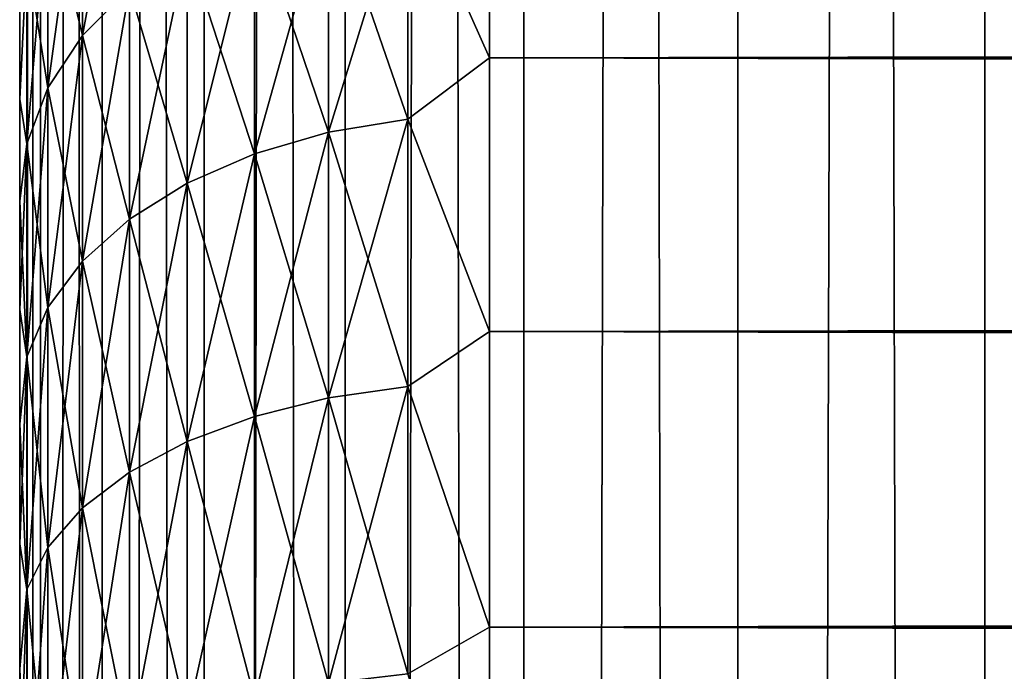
# Model space of a CAD drawing. Extents: x -265 to 265, y 0 to 427.
# Tile 58 of 256: x -265 to -260.81, y 152.92 to 155.7. Entities that reach past the tile are written whole.
import ezdxf

# ---------------------------------------------------------------- set-up
doc = ezdxf.new("R2010")
doc.units = 0
doc.header["$LTSCALE"] = 65.185185
for name, color, linetype in [('18', 7, 'CONTINUOUS'), ('19', 7, 'CONTINUOUS'), ('21', 7, 'CONTINUOUS'), ('35', 7, 'CONTINUOUS'), ('36', 7, 'CONTINUOUS')]:
    doc.layers.add(name, color=color, linetype=linetype)

msp = doc.modelspace()

# ---------------------------------------------------------------- linework, layer by layer
at = {"layer": '18', "color": 7, "linetype": 'CONTINUOUS'}
for points in [[(-265, 155.7654, 21.0244), (-265, 155.3593, 20.5372), (-265, 155.7654, 33.9756), (-265, 155.7654, 21.0244)], [(-265, 155.7654, 33.9756), (-265, 155.3593, 20.5372), (-265, 155.3593, 34.4628), (-265, 155.7654, 33.9756)], [(-265, 155.3593, 20.5372), (-265, 154.9246, 20.0753), (-265, 155.3593, 34.4628), (-265, 155.3593, 20.5372)], [(-265, 155.3593, 34.4628), (-265, 154.9246, 20.0753), (-265, 154.9246, 34.9247), (-265, 155.3593, 34.4628)], [(-265, 154.9246, 20.0753), (-265, 154.4628, 19.6406), (-265, 154.9246, 34.9247), (-265, 154.9246, 20.0753)], [(-265, 154.9246, 34.9247), (-265, 154.4628, 19.6406), (-265, 154.4628, 35.3594), (-265, 154.9246, 34.9247)], [(-265, 154.4628, 19.6406), (-265, 153.9755, 19.2345), (-265, 154.4628, 35.3594), (-265, 154.4628, 19.6406)], [(-265, 154.4628, 35.3594), (-265, 153.9755, 19.2345), (-265, 153.9755, 35.7655), (-265, 154.4628, 35.3594)], [(-265, 153.9755, 19.2345), (-265, 153.4646, 18.8586), (-265, 153.9755, 35.7655), (-265, 153.9755, 19.2345)], [(-265, 153.9755, 35.7655), (-265, 153.4646, 18.8586), (-265, 153.4646, 36.1414), (-265, 153.9755, 35.7655)], [(-265, 153.4646, 18.8586), (-265, 152.932, 18.5143), (-265, 153.4646, 36.1414), (-265, 153.4646, 18.8586)], [(-265, 153.4646, 36.1414), (-265, 152.932, 18.5143), (-265, 152.932, 36.4857), (-265, 153.4646, 36.1414)], [(-265, 152.932, 18.5143), (-265, 152.3795, 18.2027), (-265, 152.932, 36.4857), (-265, 152.932, 18.5143)], [(-265, 152.932, 36.4857), (-265, 152.3795, 18.2027), (-265, 152.3795, 36.7973), (-265, 152.932, 36.4857)]]:
    msp.add_3dface(points, dxfattribs=at)
at = {"layer": '19', "color": 7, "linetype": 'CONTINUOUS'}
for points in [[(-263, 156.5922, 36.078), (-263, 155.5348, 37.0756), (263, 156.5922, 36.078), (-263, 156.5922, 36.078)], [(263, 156.5922, 36.078), (-263, 155.5348, 37.0756), (263, 155.5348, 37.0756), (263, 156.5922, 36.078)], [(-263, 155.5348, 17.9244), (-263, 156.5922, 18.922), (263, 155.5348, 17.9244), (-263, 155.5348, 17.9244)], [(263, 155.5348, 17.9244), (-263, 156.5922, 18.922), (263, 156.5922, 18.922), (263, 155.5348, 17.9244)], [(-263, 155.5348, 37.0756), (-263, 154.3689, 37.9436), (263, 155.5348, 37.0756), (-263, 155.5348, 37.0756)], [(263, 155.5348, 37.0756), (-263, 154.3689, 37.9436), (263, 154.3689, 37.9436), (263, 155.5348, 37.0756)], [(-263, 154.3689, 17.0564), (-263, 155.5348, 17.9244), (263, 154.3689, 17.0564), (-263, 154.3689, 17.0564)], [(263, 154.3689, 17.0564), (-263, 155.5348, 17.9244), (263, 155.5348, 17.9244), (263, 154.3689, 17.0564)], [(-263, 154.3689, 37.9436), (-263, 153.11, 38.6704), (263, 154.3689, 37.9436), (-263, 154.3689, 37.9436)], [(263, 154.3689, 37.9436), (-263, 153.11, 38.6704), (263, 153.11, 38.6704), (263, 154.3689, 37.9436)], [(-263, 153.11, 16.3296), (-263, 154.3689, 17.0564), (263, 153.11, 16.3296), (-263, 153.11, 16.3296)], [(263, 153.11, 16.3296), (-263, 154.3689, 17.0564), (263, 154.3689, 17.0564), (263, 153.11, 16.3296)], [(-263, 153.11, 38.6704), (-263, 151.7753, 39.2462), (263, 153.11, 38.6704), (-263, 153.11, 38.6704)], [(263, 153.11, 38.6704), (-263, 151.7753, 39.2462), (263, 151.7753, 39.2462), (263, 153.11, 38.6704)], [(-263, 151.7753, 15.7538), (-263, 153.11, 16.3296), (263, 151.7753, 15.7538), (-263, 151.7753, 15.7538)], [(263, 151.7753, 15.7538), (-263, 153.11, 16.3296), (263, 153.11, 16.3296), (263, 151.7753, 15.7538)]]:
    msp.add_3dface(points, dxfattribs=at)
at = {"layer": '21', "color": 7, "linetype": 'CONTINUOUS'}
for points in [[(-264.7329, 156.4899, 34.6692), (-264.7329, 155.6307, 35.6307), (-264.533, 156.7135, 34.8475), (-264.7329, 156.4899, 34.6692)], [(-264.533, 156.7135, 34.8475), (-264.7329, 155.6307, 35.6307), (-264.533, 155.8329, 35.8329), (-264.533, 156.7135, 34.8475)], [(-263, 155.5348, 37.0756), (-263, 156.5922, 36.078), (-263.3473, 156.3173, 36.3173), (-263, 155.5348, 37.0756)], [(-263, 156.5922, 18.922), (-263, 155.5348, 17.9244), (-263.3473, 156.3173, 18.6827), (-263, 156.5922, 18.922)], [(-264.7329, 155.6307, 19.3693), (-264.8801, 156.2425, 20.5281), (-264.7329, 156.4899, 20.3308), (-264.7329, 155.6307, 19.3693)], [(-264.8801, 156.2425, 34.4719), (-264.8801, 155.4069, 35.4069), (-264.7329, 156.4899, 34.6692), (-264.8801, 156.2425, 34.4719)], [(-264.7329, 156.4899, 34.6692), (-264.8801, 155.4069, 35.4069), (-264.7329, 155.6307, 35.6307), (-264.7329, 156.4899, 34.6692)], [(-264.7329, 155.6307, 19.3693), (-264.7329, 156.4899, 20.3308), (-264.533, 155.8329, 19.1671), (-264.7329, 155.6307, 19.3693)], [(-263.3473, 155.2747, 17.7509), (-263.6844, 156.2535, 18.7465), (-263.3473, 156.3173, 18.6827), (-263.3473, 155.2747, 17.7509)], [(-263.6844, 156.2535, 36.2535), (-263.6844, 155.2183, 37.1785), (-263.3473, 156.3173, 36.3173), (-263.6844, 156.2535, 36.2535)], [(-263.3473, 156.3173, 36.3173), (-263.6844, 155.2183, 37.1785), (-263.3473, 155.2747, 37.2491), (-263.3473, 156.3173, 36.3173)], [(-263, 155.5348, 37.0756), (-263.3473, 156.3173, 36.3173), (-263.3473, 155.2747, 37.2491), (-263, 155.5348, 37.0756)], [(-263, 155.5348, 17.9244), (-263.3473, 155.2747, 17.7509), (-263.3473, 156.3173, 18.6827), (-263, 155.5348, 17.9244)], [(-264.8801, 155.4069, 19.5931), (-264.97, 155.9789, 20.7383), (-264.8801, 156.2425, 20.5281), (-264.8801, 155.4069, 19.5931)], [(-264.97, 155.9789, 34.2617), (-264.97, 155.1685, 35.1685), (-264.8801, 156.2425, 34.4719), (-264.97, 155.9789, 34.2617)], [(-264.8801, 156.2425, 34.4719), (-264.97, 155.1685, 35.1685), (-264.8801, 155.4069, 35.4069), (-264.8801, 156.2425, 34.4719)], [(-264.8801, 155.4069, 19.5931), (-264.8801, 156.2425, 20.5281), (-264.7329, 155.6307, 19.3693), (-264.8801, 155.4069, 19.5931)], [(-263.6844, 155.2183, 17.8215), (-264.0006, 156.1491, 18.8509), (-263.6844, 156.2535, 18.7465), (-263.6844, 155.2183, 17.8215)], [(-264.0006, 156.1491, 36.1491), (-264.0006, 155.1263, 37.0631), (-263.6844, 156.2535, 36.2535), (-264.0006, 156.1491, 36.1491)], [(-263.6844, 156.2535, 36.2535), (-264.0006, 155.1263, 37.0631), (-263.6844, 155.2183, 37.1785), (-263.6844, 156.2535, 36.2535)], [(-263.6844, 155.2183, 17.8215), (-263.6844, 156.2535, 18.7465), (-263.3473, 155.2747, 17.7509), (-263.6844, 155.2183, 17.8215)], [(-264.0006, 155.1263, 17.9369), (-264.2864, 156.0075, 18.9925), (-264.0006, 156.1491, 18.8509), (-264.0006, 155.1263, 17.9369)], [(-264.2864, 156.0075, 36.0075), (-264.2864, 155.0015, 36.9065), (-264.0006, 156.1491, 36.1491), (-264.2864, 156.0075, 36.0075)], [(-264.0006, 156.1491, 36.1491), (-264.2864, 155.0015, 36.9065), (-264.0006, 155.1263, 37.0631), (-264.0006, 156.1491, 36.1491)], [(-264.0006, 155.1263, 17.9369), (-264.0006, 156.1491, 18.8509), (-263.6844, 155.2183, 17.8215), (-264.0006, 155.1263, 17.9369)], [(-265, 155.3593, 20.5372), (-265, 155.7654, 21.0244), (-264.97, 155.9789, 20.7383), (-265, 155.3593, 20.5372)], [(-264.97, 155.1685, 19.8315), (-265, 155.3593, 20.5372), (-264.97, 155.9789, 20.7383), (-264.97, 155.1685, 19.8315)], [(-265, 155.7654, 33.9756), (-265, 155.3593, 34.4628), (-264.97, 155.9789, 34.2617), (-265, 155.7654, 33.9756)], [(-264.97, 155.9789, 34.2617), (-265, 155.3593, 34.4628), (-264.97, 155.1685, 35.1685), (-264.97, 155.9789, 34.2617)], [(-264.97, 155.1685, 19.8315), (-264.97, 155.9789, 20.7383), (-264.8801, 155.4069, 19.5931), (-264.97, 155.1685, 19.8315)], [(-264.2864, 155.0015, 18.0935), (-264.533, 155.8329, 19.1671), (-264.2864, 156.0075, 18.9925), (-264.2864, 155.0015, 18.0935)], [(-264.533, 155.8329, 35.8329), (-264.533, 154.8475, 36.7135), (-264.2864, 156.0075, 36.0075), (-264.533, 155.8329, 35.8329)], [(-264.2864, 156.0075, 36.0075), (-264.533, 154.8475, 36.7135), (-264.2864, 155.0015, 36.9065), (-264.2864, 156.0075, 36.0075)], [(-264.2864, 155.0015, 18.0935), (-264.2864, 156.0075, 18.9925), (-264.0006, 155.1263, 17.9369), (-264.2864, 155.0015, 18.0935)], [(-264.533, 154.8475, 18.2865), (-264.7329, 155.6307, 19.3693), (-264.533, 155.8329, 19.1671), (-264.533, 154.8475, 18.2865)], [(-264.7329, 155.6307, 35.6307), (-264.7329, 154.6692, 36.4899), (-264.533, 155.8329, 35.8329), (-264.7329, 155.6307, 35.6307)], [(-264.533, 155.8329, 35.8329), (-264.7329, 154.6692, 36.4899), (-264.533, 154.8475, 36.7135), (-264.533, 155.8329, 35.8329)], [(-264.533, 154.8475, 18.2865), (-264.533, 155.8329, 19.1671), (-264.2864, 155.0015, 18.0935), (-264.533, 154.8475, 18.2865)], [(-264.7329, 154.6692, 18.5101), (-264.8801, 155.4069, 19.5931), (-264.7329, 155.6307, 19.3693), (-264.7329, 154.6692, 18.5101)], [(-264.8801, 155.4069, 35.4069), (-264.8801, 154.4719, 36.2425), (-264.7329, 155.6307, 35.6307), (-264.8801, 155.4069, 35.4069)], [(-264.7329, 155.6307, 35.6307), (-264.8801, 154.4719, 36.2425), (-264.7329, 154.6692, 36.4899), (-264.7329, 155.6307, 35.6307)], [(-264.7329, 154.6692, 18.5101), (-264.7329, 155.6307, 19.3693), (-264.533, 154.8475, 18.2865), (-264.7329, 154.6692, 18.5101)], [(-263, 154.3689, 37.9436), (-263, 155.5348, 37.0756), (-263.3473, 155.2747, 37.2491), (-263, 154.3689, 37.9436)], [(-263, 155.5348, 17.9244), (-263, 154.3689, 17.0564), (-263.3473, 155.2747, 17.7509), (-263, 155.5348, 17.9244)], [(-264.8801, 154.4719, 18.7575), (-264.97, 155.1685, 19.8315), (-264.8801, 155.4069, 19.5931), (-264.8801, 154.4719, 18.7575)], [(-264.97, 155.1685, 35.1685), (-264.97, 154.2617, 35.9789), (-264.8801, 155.4069, 35.4069), (-264.97, 155.1685, 35.1685)], [(-264.8801, 155.4069, 35.4069), (-264.97, 154.2617, 35.9789), (-264.8801, 154.4719, 36.2425), (-264.8801, 155.4069, 35.4069)], [(-264.8801, 154.4719, 18.7575), (-264.8801, 155.4069, 19.5931), (-264.7329, 154.6692, 18.5101), (-264.8801, 154.4719, 18.7575)], [(-265, 154.9246, 20.0753), (-265, 155.3593, 20.5372), (-264.97, 155.1685, 19.8315), (-265, 154.9246, 20.0753)], [(-265, 155.3593, 34.4628), (-265, 154.9246, 34.9247), (-264.97, 155.1685, 35.1685), (-265, 155.3593, 34.4628)], [(-263.3473, 154.1342, 16.9417), (-263.6844, 155.2183, 17.8215), (-263.3473, 155.2747, 17.7509), (-263.3473, 154.1342, 16.9417)], [(-263.6844, 155.2183, 37.1785), (-263.6844, 154.0862, 37.9818), (-263.3473, 155.2747, 37.2491), (-263.6844, 155.2183, 37.1785)], [(-263.3473, 155.2747, 37.2491), (-263.6844, 154.0862, 37.9818), (-263.3473, 154.1342, 38.0583), (-263.3473, 155.2747, 37.2491)], [(-263, 154.3689, 37.9436), (-263.3473, 155.2747, 37.2491), (-263.3473, 154.1342, 38.0583), (-263, 154.3689, 37.9436)], [(-263, 154.3689, 17.0564), (-263.3473, 154.1342, 16.9417), (-263.3473, 155.2747, 17.7509), (-263, 154.3689, 17.0564)], [(-263.6844, 154.0862, 17.0182), (-264.0006, 155.1263, 17.9369), (-263.6844, 155.2183, 17.8215), (-263.6844, 154.0862, 17.0182)], [(-264.0006, 155.1263, 37.0631), (-264.0006, 154.0077, 37.8569), (-263.6844, 155.2183, 37.1785), (-264.0006, 155.1263, 37.0631)], [(-263.6844, 155.2183, 37.1785), (-264.0006, 154.0077, 37.8569), (-263.6844, 154.0862, 37.9818), (-263.6844, 155.2183, 37.1785)], [(-263.6844, 154.0862, 17.0182), (-263.6844, 155.2183, 17.8215), (-263.3473, 154.1342, 16.9417), (-263.6844, 154.0862, 17.0182)], [(-264.97, 154.2617, 19.0211), (-265, 154.9246, 20.0753), (-264.97, 155.1685, 19.8315), (-264.97, 154.2617, 19.0211)], [(-265, 154.9246, 34.9247), (-265, 154.4628, 35.3594), (-264.97, 155.1685, 35.1685), (-265, 154.9246, 34.9247)], [(-264.97, 155.1685, 35.1685), (-265, 154.4628, 35.3594), (-264.97, 154.2617, 35.9789), (-264.97, 155.1685, 35.1685)], [(-264.97, 154.2617, 19.0211), (-264.97, 155.1685, 19.8315), (-264.8801, 154.4719, 18.7575), (-264.97, 154.2617, 19.0211)], [(-264.0006, 154.0077, 17.1431), (-264.2864, 155.0015, 18.0935), (-264.0006, 155.1263, 17.9369), (-264.0006, 154.0077, 17.1431)], [(-264.2864, 155.0015, 36.9065), (-264.2864, 153.9011, 37.6873), (-264.0006, 155.1263, 37.0631), (-264.2864, 155.0015, 36.9065)], [(-264.0006, 155.1263, 37.0631), (-264.2864, 153.9011, 37.6873), (-264.0006, 154.0077, 37.8569), (-264.0006, 155.1263, 37.0631)], [(-264.0006, 154.0077, 17.1431), (-264.0006, 155.1263, 17.9369), (-263.6844, 154.0862, 17.0182), (-264.0006, 154.0077, 17.1431)], [(-264.2864, 153.9011, 17.3127), (-264.533, 154.8475, 18.2865), (-264.2864, 155.0015, 18.0935), (-264.2864, 153.9011, 17.3127)], [(-264.533, 154.8475, 36.7135), (-264.533, 153.7697, 37.4782), (-264.2864, 155.0015, 36.9065), (-264.533, 154.8475, 36.7135)], [(-264.2864, 155.0015, 36.9065), (-264.533, 153.7697, 37.4782), (-264.2864, 153.9011, 37.6873), (-264.2864, 155.0015, 36.9065)], [(-264.2864, 153.9011, 17.3127), (-264.2864, 155.0015, 18.0935), (-264.0006, 154.0077, 17.1431), (-264.2864, 153.9011, 17.3127)], [(-265, 154.4628, 19.6406), (-265, 154.9246, 20.0753), (-264.97, 154.2617, 19.0211), (-265, 154.4628, 19.6406)], [(-264.533, 153.7697, 17.5218), (-264.7329, 154.6692, 18.5101), (-264.533, 154.8475, 18.2865), (-264.533, 153.7697, 17.5218)], [(-264.7329, 154.6692, 36.4899), (-264.7329, 153.6176, 37.236), (-264.533, 154.8475, 36.7135), (-264.7329, 154.6692, 36.4899)], [(-264.533, 154.8475, 36.7135), (-264.7329, 153.6176, 37.236), (-264.533, 153.7697, 37.4782), (-264.533, 154.8475, 36.7135)], [(-264.533, 153.7697, 17.5218), (-264.533, 154.8475, 18.2865), (-264.2864, 153.9011, 17.3127), (-264.533, 153.7697, 17.5218)], [(-264.7329, 153.6176, 17.764), (-264.8801, 154.4719, 18.7575), (-264.7329, 154.6692, 18.5101), (-264.7329, 153.6176, 17.764)], [(-264.8801, 154.4719, 36.2425), (-264.8801, 153.4492, 36.9681), (-264.7329, 154.6692, 36.4899), (-264.8801, 154.4719, 36.2425)], [(-264.7329, 154.6692, 36.4899), (-264.8801, 153.4492, 36.9681), (-264.7329, 153.6176, 37.236), (-264.7329, 154.6692, 36.4899)], [(-264.7329, 153.6176, 17.764), (-264.7329, 154.6692, 18.5101), (-264.533, 153.7697, 17.5218), (-264.7329, 153.6176, 17.764)], [(-264.8801, 153.4492, 18.0319), (-264.97, 154.2617, 19.0211), (-264.8801, 154.4719, 18.7575), (-264.8801, 153.4492, 18.0319)], [(-264.97, 154.2617, 35.9789), (-264.97, 153.2698, 36.6826), (-264.8801, 154.4719, 36.2425), (-264.97, 154.2617, 35.9789)], [(-264.8801, 154.4719, 36.2425), (-264.97, 153.2698, 36.6826), (-264.8801, 153.4492, 36.9681), (-264.8801, 154.4719, 36.2425)], [(-264.8801, 153.4492, 18.0319), (-264.8801, 154.4719, 18.7575), (-264.7329, 153.6176, 17.764), (-264.8801, 153.4492, 18.0319)], [(-265, 153.9755, 19.2345), (-265, 154.4628, 19.6406), (-264.97, 154.2617, 19.0211), (-265, 153.9755, 19.2345)], [(-265, 154.4628, 35.3594), (-265, 153.9755, 35.7655), (-264.97, 154.2617, 35.9789), (-265, 154.4628, 35.3594)], [(-263, 153.11, 38.6704), (-263, 154.3689, 37.9436), (-263.3473, 154.1342, 38.0583), (-263, 153.11, 38.6704)], [(-263, 154.3689, 17.0564), (-263, 153.11, 16.3296), (-263.3473, 154.1342, 16.9417), (-263, 154.3689, 17.0564)], [(-264.97, 153.2698, 18.3174), (-265, 153.9755, 19.2345), (-264.97, 154.2617, 19.0211), (-264.97, 153.2698, 18.3174)], [(-265, 153.9755, 35.7655), (-265, 153.4646, 36.1414), (-264.97, 154.2617, 35.9789), (-265, 153.9755, 35.7655)], [(-264.97, 154.2617, 35.9789), (-265, 153.4646, 36.1414), (-264.97, 153.2698, 36.6826), (-264.97, 154.2617, 35.9789)], [(-264.97, 153.2698, 18.3174), (-264.97, 154.2617, 19.0211), (-264.8801, 153.4492, 18.0319), (-264.97, 153.2698, 18.3174)], [(-263.3473, 152.9104, 16.2653), (-263.6844, 154.0862, 17.0182), (-263.3473, 154.1342, 16.9417), (-263.3473, 152.9104, 16.2653)], [(-263.6844, 154.0862, 37.9818), (-263.6844, 152.8712, 38.6533), (-263.3473, 154.1342, 38.0583), (-263.6844, 154.0862, 37.9818)], [(-263.3473, 154.1342, 38.0583), (-263.6844, 152.8712, 38.6533), (-263.3473, 152.9104, 38.7347), (-263.3473, 154.1342, 38.0583)], [(-263, 153.11, 38.6704), (-263.3473, 154.1342, 38.0583), (-263.3473, 152.9104, 38.7347), (-263, 153.11, 38.6704)], [(-263, 153.11, 16.3296), (-263.3473, 152.9104, 16.2653), (-263.3473, 154.1342, 16.9417), (-263, 153.11, 16.3296)], [(-263.6844, 152.8712, 16.3467), (-264.0006, 154.0077, 17.1431), (-263.6844, 154.0862, 17.0182), (-263.6844, 152.8712, 16.3467)], [(-264.0006, 154.0077, 37.8569), (-264.0006, 152.8071, 38.5204), (-263.6844, 154.0862, 37.9818), (-264.0006, 154.0077, 37.8569)], [(-263.6844, 154.0862, 37.9818), (-264.0006, 152.8071, 38.5204), (-263.6844, 152.8712, 38.6533), (-263.6844, 154.0862, 37.9818)], [(-263.6844, 152.8712, 16.3467), (-263.6844, 154.0862, 17.0182), (-263.3473, 152.9104, 16.2653), (-263.6844, 152.8712, 16.3467)], [(-264.0006, 152.8071, 16.4796), (-264.2864, 153.9011, 17.3127), (-264.0006, 154.0077, 17.1431), (-264.0006, 152.8071, 16.4796)], [(-264.2864, 153.9011, 37.6873), (-264.2864, 152.7202, 38.3399), (-264.0006, 154.0077, 37.8569), (-264.2864, 153.9011, 37.6873)], [(-264.0006, 154.0077, 37.8569), (-264.2864, 152.7202, 38.3399), (-264.0006, 152.8071, 38.5204), (-264.0006, 154.0077, 37.8569)], [(-264.0006, 152.8071, 16.4796), (-264.0006, 154.0077, 17.1431), (-263.6844, 152.8712, 16.3467), (-264.0006, 152.8071, 16.4796)], [(-265, 153.4646, 18.8586), (-265, 153.9755, 19.2345), (-264.97, 153.2698, 18.3174), (-265, 153.4646, 18.8586)], [(-264.2864, 152.7202, 16.6601), (-264.533, 153.7697, 17.5218), (-264.2864, 153.9011, 17.3127), (-264.2864, 152.7202, 16.6601)], [(-264.533, 153.7697, 37.4782), (-264.533, 152.6131, 38.1175), (-264.2864, 153.9011, 37.6873), (-264.533, 153.7697, 37.4782)], [(-264.2864, 153.9011, 37.6873), (-264.533, 152.6131, 38.1175), (-264.2864, 152.7202, 38.3399), (-264.2864, 153.9011, 37.6873)], [(-264.2864, 152.7202, 16.6601), (-264.2864, 153.9011, 17.3127), (-264.0006, 152.8071, 16.4796), (-264.2864, 152.7202, 16.6601)], [(-264.533, 152.6131, 16.8825), (-264.7329, 153.6176, 17.764), (-264.533, 153.7697, 17.5218), (-264.533, 152.6131, 16.8825)], [(-264.7329, 153.6176, 37.236), (-264.7329, 152.489, 37.8598), (-264.533, 153.7697, 37.4782), (-264.7329, 153.6176, 37.236)], [(-264.533, 153.7697, 37.4782), (-264.7329, 152.489, 37.8598), (-264.533, 152.6131, 38.1175), (-264.533, 153.7697, 37.4782)], [(-264.533, 152.6131, 16.8825), (-264.533, 153.7697, 17.5218), (-264.2864, 152.7202, 16.6601), (-264.533, 152.6131, 16.8825)], [(-264.7329, 152.489, 17.1402), (-264.8801, 153.4492, 18.0319), (-264.7329, 153.6176, 17.764), (-264.7329, 152.489, 17.1402)], [(-264.8801, 153.4492, 36.9681), (-264.8801, 152.3517, 37.5747), (-264.7329, 153.6176, 37.236), (-264.8801, 153.4492, 36.9681)], [(-264.7329, 153.6176, 37.236), (-264.8801, 152.3517, 37.5747), (-264.7329, 152.489, 37.8598), (-264.7329, 153.6176, 37.236)], [(-264.7329, 152.489, 17.1402), (-264.7329, 153.6176, 17.764), (-264.533, 152.6131, 16.8825), (-264.7329, 152.489, 17.1402)], [(-265, 152.932, 18.5143), (-265, 153.4646, 18.8586), (-264.97, 153.2698, 18.3174), (-265, 152.932, 18.5143)], [(-265, 153.4646, 36.1414), (-265, 152.932, 36.4857), (-264.97, 153.2698, 36.6826), (-265, 153.4646, 36.1414)], [(-264.8801, 152.3517, 17.4253), (-264.97, 153.2698, 18.3174), (-264.8801, 153.4492, 18.0319), (-264.8801, 152.3517, 17.4253)], [(-264.97, 153.2698, 36.6826), (-264.97, 152.2054, 37.2709), (-264.8801, 153.4492, 36.9681), (-264.97, 153.2698, 36.6826)], [(-264.8801, 153.4492, 36.9681), (-264.97, 152.2054, 37.2709), (-264.8801, 152.3517, 37.5747), (-264.8801, 153.4492, 36.9681)], [(-264.8801, 152.3517, 17.4253), (-264.8801, 153.4492, 18.0319), (-264.7329, 152.489, 17.1402), (-264.8801, 152.3517, 17.4253)], [(-264.97, 152.2054, 17.7291), (-265, 152.932, 18.5143), (-264.97, 153.2698, 18.3174), (-264.97, 152.2054, 17.7291)], [(-265, 152.932, 36.4857), (-265, 152.3795, 36.7973), (-264.97, 153.2698, 36.6826), (-265, 152.932, 36.4857)], [(-264.97, 153.2698, 36.6826), (-265, 152.3795, 36.7973), (-264.97, 152.2054, 37.2709), (-264.97, 153.2698, 36.6826)], [(-264.97, 152.2054, 17.7291), (-264.97, 153.2698, 18.3174), (-264.8801, 152.3517, 17.4253), (-264.97, 152.2054, 17.7291)], [(-263, 151.7753, 39.2462), (-263, 153.11, 38.6704), (-263.3473, 152.9104, 38.7347), (-263, 151.7753, 39.2462)], [(-263, 153.11, 16.3296), (-263, 151.7753, 15.7538), (-263.3473, 152.9104, 16.2653), (-263, 153.11, 16.3296)], [(-265, 152.3795, 18.2027), (-265, 152.932, 18.5143), (-264.97, 152.2054, 17.7291), (-265, 152.3795, 18.2027)]]:
    msp.add_3dface(points, dxfattribs=at)
at = {"layer": '35', "color": 7, "linetype": 'CONTINUOUS'}
for points in [[(-265, 1), (-264.9121, 1, 1.6218), (-265, 419), (-265, 1)], [(-265, 419), (-264.9121, 1, 1.6218), (-264.9121, 419, 1.6218), (-265, 419)], [(-264.9121, 1, 1.6218), (-264.6493, 1, 3.2246), (-264.9121, 419, 1.6218), (-264.9121, 1, 1.6218)], [(-264.9121, 419, 1.6218), (-264.6493, 1, 3.2246), (-264.6493, 419, 3.2246), (-264.9121, 419, 1.6218)], [(-264.6493, 1, 3.2246), (-264.2148, 1, 4.7895), (-264.6493, 419, 3.2246), (-264.6493, 1, 3.2246)], [(-264.6493, 419, 3.2246), (-264.2148, 1, 4.7895), (-264.2148, 419, 4.7895), (-264.6493, 419, 3.2246)], [(-264.2148, 1, 4.7895), (-263.6136, 1, 6.2983), (-264.2148, 419, 4.7895), (-264.2148, 1, 4.7895)], [(-264.2148, 419, 4.7895), (-263.6136, 1, 6.2983), (-263.6136, 419, 6.2983), (-264.2148, 419, 4.7895)], [(-263.6136, 1, 6.2983), (-262.8529, 1, 7.7333), (-263.6136, 419, 6.2983), (-263.6136, 1, 6.2983)], [(-263.6136, 419, 6.2983), (-262.8529, 1, 7.7333), (-262.8529, 419, 7.7333), (-263.6136, 419, 6.2983)], [(-262.8529, 1, 7.7333), (-261.9414, 1, 9.0776), (-262.8529, 419, 7.7333), (-262.8529, 1, 7.7333)], [(-262.8529, 419, 7.7333), (-261.9414, 1, 9.0776), (-261.9414, 419, 9.0776), (-262.8529, 419, 7.7333)], [(-261.9414, 1, 9.0776), (-260.8899, 1, 10.3155), (-261.9414, 419, 9.0776), (-261.9414, 1, 9.0776)], [(-261.9414, 419, 9.0776), (-260.8899, 1, 10.3155), (-260.8899, 419, 10.3155), (-261.9414, 419, 9.0776)], [(-260.8899, 1, 10.3155), (-259.7108, 1, 11.4324), (-260.8899, 419, 10.3155), (-260.8899, 1, 10.3155)], [(-260.8899, 419, 10.3155), (-259.7108, 1, 11.4324), (-259.7108, 419, 11.4324), (-260.8899, 419, 10.3155)]]:
    msp.add_3dface(points, dxfattribs=at)
at = {"layer": '36', "color": 7, "linetype": 'CONTINUOUS'}
for points in [[(-265, 1), (-265, 419), (-264.9121, 419, -1.6218), (-265, 1)], [(-264.9121, 1, -1.6218), (-265, 1), (-264.9121, 419, -1.6218), (-264.9121, 1, -1.6218)], [(-264.6493, 1, -3.2246), (-264.9121, 1, -1.6218), (-264.6493, 419, -3.2246), (-264.6493, 1, -3.2246)], [(-264.6493, 419, -3.2246), (-264.9121, 1, -1.6218), (-264.9121, 419, -1.6218), (-264.6493, 419, -3.2246)], [(-264.2148, 1, -4.7895), (-264.6493, 1, -3.2246), (-264.2148, 419, -4.7895), (-264.2148, 1, -4.7895)], [(-264.2148, 419, -4.7895), (-264.6493, 1, -3.2246), (-264.6493, 419, -3.2246), (-264.2148, 419, -4.7895)], [(-263.6136, 1, -6.2983), (-264.2148, 1, -4.7895), (-263.6136, 419, -6.2983), (-263.6136, 1, -6.2983)], [(-263.6136, 419, -6.2983), (-264.2148, 1, -4.7895), (-264.2148, 419, -4.7895), (-263.6136, 419, -6.2983)], [(-262.8529, 1, -7.7333), (-263.6136, 1, -6.2983), (-262.8529, 419, -7.7333), (-262.8529, 1, -7.7333)], [(-262.8529, 419, -7.7333), (-263.6136, 1, -6.2983), (-263.6136, 419, -6.2983), (-262.8529, 419, -7.7333)], [(-261.9414, 1, -9.0776), (-262.8529, 1, -7.7333), (-261.9414, 419, -9.0776), (-261.9414, 1, -9.0776)], [(-261.9414, 419, -9.0776), (-262.8529, 1, -7.7333), (-262.8529, 419, -7.7333), (-261.9414, 419, -9.0776)], [(-260.8899, 1, -10.3155), (-261.9414, 1, -9.0776), (-260.8899, 419, -10.3155), (-260.8899, 1, -10.3155)], [(-260.8899, 419, -10.3155), (-261.9414, 1, -9.0776), (-261.9414, 419, -9.0776), (-260.8899, 419, -10.3155)], [(-260.8899, 1, -10.3155), (-260.8899, 419, -10.3155), (-259.75, 400, -11.399), (-260.8899, 1, -10.3155)], [(-260.8899, 1, -10.3155), (-259.75, 400, -11.399), (-259.75, 20, -11.399), (-260.8899, 1, -10.3155)]]:
    msp.add_3dface(points, dxfattribs=at)

doc.saveas('drawing.dxf')
